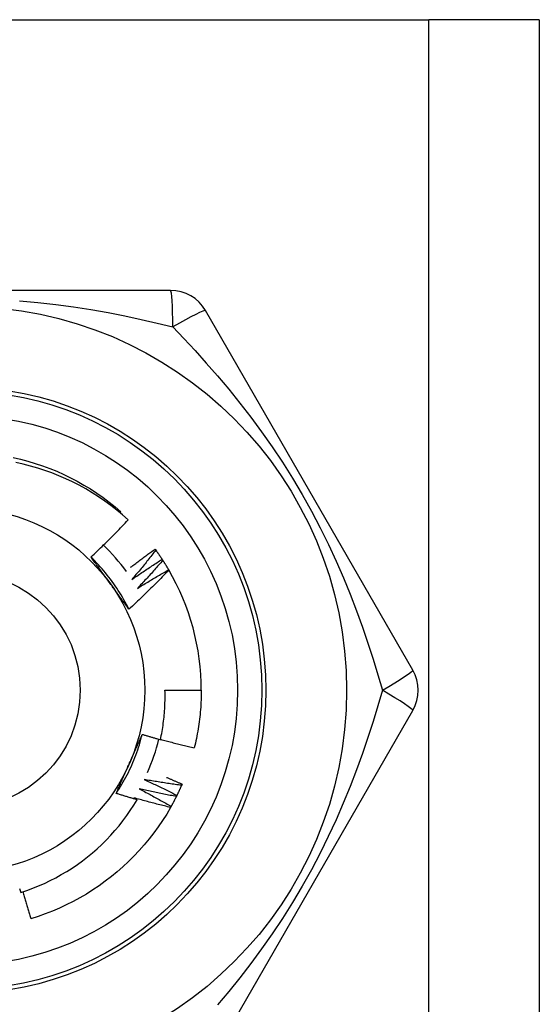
# Model space of a CAD drawing. Header units: inches. Extents: x 4.1 to 98, y 5.9 to 52.5.
# Tile 57 of 79: x 22.521 to 22.775, y 38.452 to 38.932. Entities that reach past the tile are written whole.
import ezdxf

# ---------------------------------------------------------------- set-up
doc = ezdxf.new("R2010")
doc.units = ezdxf.units.IN
doc.header["$MEASUREMENT"] = 0
doc.layers.add('Visible Edges(ANSI)', color=7, linetype='Continuous', lineweight=25)
doc.layers.add('Visible Tangent Edges(ANSI)', color=7, linetype='Continuous', lineweight=25)

msp = doc.modelspace()

# ---------------------------------------------------------------- linework, layer by layer
at = {"layer": 'Visible Edges(ANSI)'}
for p, q in [((22.26655065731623, 38.93157324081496), (22.72085065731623, 38.93157324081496)), ((22.77470065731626, 38.93157324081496), (22.72085065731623, 38.93157324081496)), ((22.77470065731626, 38.93157324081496), (22.77470065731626, 17.60873859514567)), ((22.59485060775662, 38.79968347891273), (22.39255070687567, 38.79968347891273)), ((22.7130483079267, 38.61464410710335), (22.61189834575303, 38.78984095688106)), ((22.57023276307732, 38.69125448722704), (22.57067542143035, 38.69177162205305)), ((22.58729676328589, 38.67356692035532), (22.58765293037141, 38.67307949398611)), ((22.59073978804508, 38.66861623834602), (22.59107017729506, 38.66811097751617)), ((22.59392120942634, 38.66349351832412), (22.59396967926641, 38.66341068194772)), ((22.59212782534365, 38.60480158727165), (22.6098423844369, 38.60480158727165)), ((22.61189834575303, 38.41976221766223), (22.7130483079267, 38.59495906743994)), ((22.60045119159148, 38.55904980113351), (22.60021193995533, 38.55849554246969))]:
    msp.add_line(p, q, dxfattribs=at)
at = {"layer": 'Visible Edges(ANSI)', "flags": 128}
for points in [[(22.51811256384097, 38.71826468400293), (22.52173293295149, 38.71741514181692), (22.52532515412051, 38.71645223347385), (22.5288856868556, 38.71537722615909), (22.53241097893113, 38.71419137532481), (22.53589748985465, 38.71289592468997), (22.53934167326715, 38.71149214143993), (22.54273998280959, 38.70998126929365), (22.54608887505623, 38.7083645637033), (22.54938479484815, 38.70664328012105), (22.55262421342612, 38.70481868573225), (22.55580356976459, 38.70289202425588), (22.55891932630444, 38.70086454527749), (22.56196793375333, 38.69873751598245), (22.56494584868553, 38.69651218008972), (22.56784952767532, 38.69418979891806), (22.57067542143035, 38.69177162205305)], [(22.5741670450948, 38.68780287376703), (22.57142658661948, 38.69024021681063), (22.56861334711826, 38.69258667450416), (22.56572961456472, 38.69484067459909), (22.56277767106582, 38.69700062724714), (22.55975982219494, 38.69906496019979), (22.55667835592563, 38.70103209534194), (22.55353555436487, 38.7029004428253), (22.55033371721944, 38.70466843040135), (22.54707513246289, 38.7063344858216), (22.54376208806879, 38.70789701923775), (22.54039688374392, 38.70935445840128), (22.53698289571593, 38.71070479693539), (22.53353073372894, 38.71194370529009), (22.53004481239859, 38.71306988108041), (22.52652790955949, 38.71408273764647), (22.5229828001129, 38.71498165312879), (22.51941225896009, 38.71576602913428)], [(22.55598926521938, 38.66972477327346), (22.55677178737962, 38.67045302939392), (22.55755213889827, 38.67118349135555), (22.55833032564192, 38.67191615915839), (22.55910634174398, 38.67265102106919), (22.55988018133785, 38.6733880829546), (22.56065185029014, 38.67412732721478), (22.56142133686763, 38.67486875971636), (22.56218864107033, 38.67561236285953), (22.56295376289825, 38.67635814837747), (22.56371669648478, 38.67710609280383), (22.56447743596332, 38.67785620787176), (22.56523598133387, 38.6786084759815), (22.56599233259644, 38.67936289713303), (22.56674648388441, 38.68011946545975), (22.56749842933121, 38.68087817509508), (22.56824818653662, 38.68163903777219), (22.56899574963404, 38.68240204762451), (22.56974111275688, 38.68316719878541), (22.57048428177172, 38.68393449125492), (22.57122524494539, 38.68470391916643), (22.57196400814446, 38.68547547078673), (22.57270056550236, 38.68624915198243), (22.57343491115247, 38.68702495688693), (22.5741670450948, 38.68780287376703)], [(22.57539656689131, 38.66478261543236), (22.5758851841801, 38.6651577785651), (22.57637443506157, 38.66553214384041), (22.57686431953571, 38.66590572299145), (22.57735483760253, 38.66627851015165), (22.57784598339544, 38.6666504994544), (22.57833776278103, 38.6670216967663), (22.57883017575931, 38.66739210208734), (22.57932321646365, 38.66776170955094), (22.57981688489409, 38.66813052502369), (22.5803111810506, 38.66849854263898), (22.58080610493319, 38.66886576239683), (22.58130165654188, 38.66923219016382), (22.58179783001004, 38.66959781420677), (22.58229463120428, 38.66996264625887), (22.58279205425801, 38.67032667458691), (22.58329009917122, 38.67068990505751), (22.58378876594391, 38.67105233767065), (22.58428804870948, 38.67141396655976), (22.58478795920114, 38.67177479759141), (22.58528848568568, 38.672134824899), (22.58578962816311, 38.67249405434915), (22.58629139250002, 38.67285248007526), (22.58679376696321, 38.67321010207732), (22.58729676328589, 38.67356692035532)], [(22.58765293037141, 38.67307949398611), (22.5871809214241, 38.67247390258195), (22.58670772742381, 38.67186919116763), (22.58623334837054, 38.67126535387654), (22.5857577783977, 38.67066240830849), (22.58528102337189, 38.67006034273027), (22.58480308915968, 38.66945916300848), (22.58432396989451, 38.66885887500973), (22.58384366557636, 38.668259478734), (22.58336218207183, 38.66766097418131), (22.58287951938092, 38.66706336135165), (22.58239567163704, 38.66646664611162), (22.58191065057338, 38.66587082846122), (22.58142444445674, 38.66527591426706), (22.58093706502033, 38.66468189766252), (22.58044850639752, 38.66408879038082), (22.57995877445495, 38.66349658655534), (22.579467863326, 38.66290529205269), (22.57897577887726, 38.66231491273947), (22.57848252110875, 38.66172543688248), (22.57798809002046, 38.66113688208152), (22.57749248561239, 38.66054924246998), (22.57699571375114, 38.65996251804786), (22.57649776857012, 38.65937671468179), (22.57599865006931, 38.65879183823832)], [(22.58765293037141, 38.67307949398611), (22.58778568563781, 38.67289642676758), (22.58791805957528, 38.6727131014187), (22.58805005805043, 38.67252951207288), (22.58818168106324, 38.6723456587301), (22.58831292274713, 38.67216154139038), (22.58844378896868, 38.6719771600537), (22.58857427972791, 38.67179252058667), (22.5887043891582, 38.67160762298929), (22.58883412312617, 38.67142246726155), (22.58896347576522, 38.67123704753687), (22.58909245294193, 38.67105137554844), (22.58922104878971, 38.67086544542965), (22.58934926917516, 38.67067925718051), (22.58947710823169, 38.67049281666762), (22.58960456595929, 38.67030612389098), (22.58973164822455, 38.67011917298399), (22.5898583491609, 38.66993197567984), (22.58998466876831, 38.66974452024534), (22.59011060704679, 38.66955681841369), (22.59023616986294, 38.66936886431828), (22.59036135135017, 38.66918066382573), (22.59048614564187, 38.66899221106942), (22.59061056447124, 38.66880351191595), (22.59073460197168, 38.66861456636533)], [(22.57454922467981, 38.64427816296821), (22.57395995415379, 38.64545840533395), (22.5733535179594, 38.64662995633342), (22.57273008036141, 38.64779258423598), (22.57208979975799, 38.64894604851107), (22.57143282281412, 38.65009011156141), (22.57075931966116, 38.65122453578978), (22.57006943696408, 38.65234908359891), (22.56936333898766, 38.65346351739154), (22.56864117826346, 38.65456759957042), (22.56790311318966, 38.6556610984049), (22.56714930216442, 38.65674376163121), (22.56637989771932, 38.65781536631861), (22.56559505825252, 38.65887566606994), (22.56479494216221, 38.65992443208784), (22.56397970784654, 38.66096141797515), (22.56314950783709, 38.66198638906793), (22.56230450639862, 38.66299910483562), (22.56144485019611, 38.66399933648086), (22.56057070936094, 38.6649868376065), (22.55968222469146, 38.66596137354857), (22.55877956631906, 38.66692270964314), (22.55786288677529, 38.66787059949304), (22.55693233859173, 38.6688048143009), (22.55598808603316, 38.66972511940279)], [(22.56536555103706, 38.6568691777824), (22.56497262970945, 38.65740997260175), (22.56458005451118, 38.65795026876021), (22.56418780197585, 38.65849007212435), (22.56379584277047, 38.65902939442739), (22.56340417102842, 38.65956822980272), (22.56301276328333, 38.66010659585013), (22.5626215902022, 38.66064449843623), (22.56223064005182, 38.66118194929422), (22.5618398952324, 38.6617189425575), (22.56144933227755, 38.66225549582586), (22.56105892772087, 38.6627916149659), (22.56066866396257, 38.66332730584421), (22.56027852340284, 38.66386257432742), (22.55988848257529, 38.66439742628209), (22.55949852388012, 38.66493187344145), (22.55910862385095, 38.66546592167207), (22.55871877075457, 38.66599957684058), (22.55832893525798, 38.66653284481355), (22.55793910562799, 38.6670657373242), (22.55754925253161, 38.66759826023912), (22.55715936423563, 38.6681304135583), (22.55676941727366, 38.66866221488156), (22.55637939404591, 38.66919366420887), (22.55598926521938, 38.66972477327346)], [(22.57599865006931, 38.65879183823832), (22.57660314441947, 38.65921480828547), (22.57720849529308, 38.65963660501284), (22.57781470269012, 38.66005721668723), (22.57842176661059, 38.66047665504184), (22.57902967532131, 38.66089490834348), (22.57963844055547, 38.66131197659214), (22.58024805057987, 38.66172786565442), (22.58085851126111, 38.66214257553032), (22.58146981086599, 38.66255609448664), (22.58208196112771, 38.6629684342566), (22.58269495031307, 38.66337958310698), (22.58330878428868, 38.66378954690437), (22.58392345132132, 38.66419831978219), (22.58453896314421, 38.66460590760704), (22.58515530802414, 38.6650123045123), (22.58577248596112, 38.66541751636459), (22.58639049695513, 38.66582153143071), (22.5870093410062, 38.66622435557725), (22.58762901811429, 38.66662598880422), (22.58824952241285, 38.6670264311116), (22.58887084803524, 38.66742567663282), (22.58949300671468, 38.66782372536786), (22.59011598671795, 38.66822057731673), (22.59073978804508, 38.66861623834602)], [(22.59107017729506, 38.66811097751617), (22.59056736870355, 38.66753070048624), (22.59006342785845, 38.66695136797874), (22.58955834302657, 38.66637296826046), (22.5890521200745, 38.66579551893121), (22.58854476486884, 38.66521900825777), (22.5880362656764, 38.66464344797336), (22.58752663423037, 38.66406883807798), (22.58701587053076, 38.6634951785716), (22.58650396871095, 38.66292246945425), (22.58599093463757, 38.66235071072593), (22.5854767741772, 38.66177991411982), (22.58496147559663, 38.66121007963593), (22.58444505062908, 38.66064120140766), (22.58392749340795, 38.66007328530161), (22.58340880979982, 38.65950633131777), (22.58288899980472, 38.65894034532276), (22.58236805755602, 38.65837532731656), (22.58184599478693, 38.65781128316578), (22.58132280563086, 38.65724820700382), (22.58079849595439, 38.65668610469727), (22.58027305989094, 38.65612498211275), (22.5797464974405, 38.65556483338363), (22.57921882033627, 38.65500567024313), (22.57869002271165, 38.65444748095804)], [(22.59107017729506, 38.66811097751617), (22.59119324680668, 38.66792126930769), (22.59131592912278, 38.66773132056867), (22.59143821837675, 38.66754112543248), (22.59156012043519, 38.66735068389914), (22.59168163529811, 38.66716000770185), (22.59180275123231, 38.66696908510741), (22.59192348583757, 38.6667779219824), (22.59204382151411, 38.66658651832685), (22.59216376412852, 38.66639487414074), (22.592283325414, 38.66620299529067), (22.59240248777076, 38.66601087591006), (22.59252126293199, 38.66581852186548), (22.5926396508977, 38.66562593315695), (22.59275763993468, 38.66543310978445), (22.59287523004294, 38.66524005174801), (22.59299244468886, 38.66504675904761), (22.59310924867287, 38.66485323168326), (22.59322567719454, 38.66465947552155), (22.59334170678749, 38.66446549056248), (22.59345733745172, 38.66427127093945), (22.59357258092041, 38.66407682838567), (22.59368742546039, 38.66388215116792), (22.59380188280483, 38.66368725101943), (22.59391594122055, 38.66349212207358)], [(22.59396967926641, 38.66341068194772), (22.59318726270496, 38.6625871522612), (22.59240251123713, 38.66176588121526), (22.59161541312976, 38.6609468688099), (22.59082597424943, 38.6601301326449), (22.59003420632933, 38.65931566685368), (22.58924009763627, 38.65850348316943), (22.58844365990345, 38.65769358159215), (22.58764489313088, 38.65688596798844), (22.58684380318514, 38.65608064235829), (22.58604039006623, 38.65527762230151), (22.58523464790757, 38.65447689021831), (22.58442657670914, 38.65367845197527), (22.58361617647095, 38.652882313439), (22.5828034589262, 38.65208848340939), (22.58198841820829, 38.65129696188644), (22.58117106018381, 38.65050775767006), (22.58035139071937, 38.64972087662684), (22.57952940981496, 38.64893632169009), (22.57870512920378, 38.6481540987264), (22.57787853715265, 38.64737421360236), (22.57704965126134, 38.6465966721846), (22.57621846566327, 38.64582148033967), (22.57538499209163, 38.64504864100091), (22.57454922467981, 38.64427816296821)], [(22.57869002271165, 38.65444748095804), (22.57931565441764, 38.65483850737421), (22.57994208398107, 38.6552283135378), (22.58056930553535, 38.65561689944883), (22.58119731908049, 38.65600425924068), (22.58182611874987, 38.65639039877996), (22.5824557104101, 38.65677530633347), (22.583086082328, 38.65715899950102), (22.58371724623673, 38.6575414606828), (22.58434918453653, 38.6579226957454), (22.58498190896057, 38.65830269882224), (22.58561541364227, 38.65868148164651), (22.58624969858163, 38.65905903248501), (22.58688475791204, 38.65943535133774), (22.5875205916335, 38.6598104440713), (22.58815719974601, 38.6601843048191), (22.58879457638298, 38.66055693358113), (22.58943272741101, 38.66092832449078), (22.59007164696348, 38.66129848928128), (22.59071133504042, 38.6616674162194), (22.59135178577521, 38.66203511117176), (22.59199299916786, 38.66240156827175), (22.59263496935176, 38.66276678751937), (22.59327771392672, 38.66313077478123), (22.59392120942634, 38.66349351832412)], [(22.57454922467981, 38.64427816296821), (22.57416699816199, 38.64479836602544), (22.57378492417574, 38.64531885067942), (22.57340297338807, 38.64583963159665), (22.57302111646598, 38.64636072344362), (22.57263934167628, 38.64688214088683), (22.57225760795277, 38.64740389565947), (22.57187589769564, 38.64792600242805), (22.57149418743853, 38.64844847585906), (22.57111244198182, 38.648971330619), (22.57073064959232, 38.64949457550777), (22.57034877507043, 38.65001823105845), (22.56996679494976, 38.65054230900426), (22.56958468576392, 38.65106682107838), (22.56920241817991, 38.65159178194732), (22.56881996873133, 38.65211720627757), (22.56843731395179, 38.65264310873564), (22.5680544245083, 38.65316950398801), (22.56767127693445, 38.65369640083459), (22.56728784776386, 38.65422381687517), (22.56690410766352, 38.65475176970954), (22.56652003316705, 38.65528026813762), (22.56613560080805, 38.65580932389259), (22.56575078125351, 38.65633896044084), (22.56536555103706, 38.6568691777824)], [(22.58992618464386, 38.5807090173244), (22.59013562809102, 38.58169818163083), (22.59033502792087, 38.58268967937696), (22.59052431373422, 38.58368329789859), (22.5907034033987, 38.58467855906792), (22.5908722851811, 38.58567535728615), (22.59103094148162, 38.58667361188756), (22.59117936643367, 38.58767324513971), (22.59131754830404, 38.58867417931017), (22.59144547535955, 38.5896763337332), (22.59156314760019, 38.59067963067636), (22.59167054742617, 38.59168399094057), (22.59176766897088, 38.59268933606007), (22.59185450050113, 38.59369558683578), (22.59193103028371, 38.59470266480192), (22.59199725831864, 38.59571049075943), (22.59205316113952, 38.59671898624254), (22.59209873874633, 38.59772807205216), (22.5921339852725, 38.59873766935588), (22.59215888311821, 38.59974770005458), (22.59217342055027, 38.60075808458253), (22.59217758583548, 38.60176874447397), (22.59217139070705, 38.60277960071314), (22.59215479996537, 38.60379057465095), (22.59212782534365, 38.60480158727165)], [(22.6098423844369, 38.60480158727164), (22.60983635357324, 38.60361996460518), (22.60981824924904, 38.60243846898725), (22.60978809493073, 38.60125722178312), (22.60974589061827, 38.60007634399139), (22.60969168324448, 38.59889595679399), (22.60962546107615, 38.59771618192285), (22.60954723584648, 38.59653713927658), (22.60945704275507, 38.59535895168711), (22.6093548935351, 38.59418174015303), (22.60924078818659, 38.59300562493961), (22.60911475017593, 38.59183072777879), (22.60897679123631, 38.59065717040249), (22.60882693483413, 38.58948507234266), (22.60866519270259, 38.58831455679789), (22.60849157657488, 38.58714574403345), (22.60830609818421, 38.58597875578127), (22.60810876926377, 38.58481371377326), (22.60789962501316, 38.58365073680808), (22.60767865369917, 38.58248994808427), (22.60744589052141, 38.58133146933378), (22.60720134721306, 38.58017542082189), (22.60694502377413, 38.57902192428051), (22.60667695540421, 38.57787109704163), (22.6063971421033, 38.57672306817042)], [(22.56831266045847, 38.5545229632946), (22.56904014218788, 38.55562340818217), (22.56975152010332, 38.55673437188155), (22.57044666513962, 38.55785559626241), (22.5711254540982, 38.55898683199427), (22.57178775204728, 38.5601278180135), (22.57243344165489, 38.56127830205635), (22.57306238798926, 38.56243803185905), (22.57367446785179, 38.56360674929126), (22.57426955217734, 38.56478419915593), (22.57484751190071, 38.5659701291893), (22.57540822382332, 38.56716428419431), (22.57595155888, 38.56836641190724), (22.57647738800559, 38.5695762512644), (22.5769855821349, 38.57079355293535), (22.57747602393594, 38.57201805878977), (22.57794857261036, 38.57324951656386), (22.57840311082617, 38.57448767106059), (22.5788395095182, 38.57573226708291), (22.57925763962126, 38.57698304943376), (22.57965737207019, 38.57823976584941), (22.5800385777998, 38.57950215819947), (22.58040113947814, 38.58076997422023), (22.5807449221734, 38.58204295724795), (22.58106979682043, 38.5833208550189)], [(22.57462496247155, 38.5687717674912), (22.57489684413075, 38.5693824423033), (22.5751684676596, 38.5699925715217), (22.5754398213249, 38.5706021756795), (22.57571090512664, 38.57121127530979), (22.57598171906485, 38.57181989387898), (22.5762522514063, 38.57242804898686), (22.57652250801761, 38.57303576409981), (22.57679247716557, 38.57364305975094), (22.57706215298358, 38.57424995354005), (22.57733154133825, 38.57485647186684), (22.57760063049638, 38.57546262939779), (22.57786942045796, 38.5760684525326), (22.5781379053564, 38.57667395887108), (22.5784060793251, 38.5772791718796), (22.57867394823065, 38.57788410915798), (22.57894149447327, 38.57848879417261), (22.57920872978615, 38.57909324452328), (22.57947563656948, 38.57969748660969), (22.57974221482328, 38.58030153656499), (22.58000847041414, 38.58090541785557), (22.58027438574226, 38.58150914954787), (22.58053996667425, 38.58211275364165), (22.5808052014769, 38.58271625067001), (22.58107009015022, 38.58331966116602)], [(22.58107009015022, 38.58331966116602), (22.58143787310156, 38.58320644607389), (22.58180576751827, 38.58309361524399), (22.58217376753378, 38.58298117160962), (22.58254187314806, 38.58286911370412), (22.58291009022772, 38.5827574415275), (22.58327841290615, 38.5826461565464), (22.58364683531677, 38.58253525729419), (22.58401537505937, 38.58242474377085), (22.58438401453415, 38.58231461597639), (22.58475275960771, 38.58220487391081), (22.58512161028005, 38.5820955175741), (22.58549056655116, 38.58198654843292), (22.58585962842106, 38.58187796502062), (22.58622879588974, 38.58176976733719), (22.58659806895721, 38.58166195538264), (22.58696744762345, 38.58155452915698), (22.58733692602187, 38.58144749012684), (22.58770651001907, 38.58134083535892), (22.58807619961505, 38.58123456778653), (22.58844598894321, 38.58112868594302), (22.58881588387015, 38.58102318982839), (22.58918587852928, 38.58091807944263), (22.58955597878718, 38.58081335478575), (22.58992618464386, 38.5807090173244)], [(22.58996870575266, 38.58090587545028), (22.59064897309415, 38.58071687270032), (22.59132961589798, 38.58052914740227), (22.59201064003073, 38.58034270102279), (22.59269203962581, 38.58015753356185), (22.59337382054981, 38.57997364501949), (22.59405597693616, 38.57979103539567), (22.59473850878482, 38.57960970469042), (22.59542140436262, 38.57942965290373), (22.59610467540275, 38.57925088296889), (22.59678832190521, 38.57907339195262), (22.5974723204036, 38.57889718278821), (22.59815669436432, 38.57872225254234), (22.59884143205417, 38.57854860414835), (22.59952653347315, 38.5783762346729), (22.60021199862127, 38.57820514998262), (22.60089781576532, 38.57803534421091), (22.6015839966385, 38.57786682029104), (22.60227052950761, 38.57769958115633), (22.60295741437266, 38.57753362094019), (22.60364466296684, 38.57736894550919), (22.60433226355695, 38.57720555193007), (22.60502020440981, 38.57704344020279), (22.60570850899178, 38.57688261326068), (22.6063971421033, 38.57672306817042)], [(22.56831266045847, 38.5545229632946), (22.56857205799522, 38.55511408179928), (22.56883177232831, 38.55570520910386), (22.56909180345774, 38.55629638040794), (22.56935215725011, 38.55688762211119), (22.56961282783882, 38.55747896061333), (22.56987381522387, 38.55807042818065), (22.57013511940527, 38.55866205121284), (22.5703967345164, 38.55925385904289), (22.57065866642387, 38.5598458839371), (22.57092091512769, 38.56043815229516), (22.57118348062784, 38.56103069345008), (22.57144635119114, 38.56162353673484), (22.57170953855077, 38.56221670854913), (22.57197303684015, 38.56281024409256), (22.57223684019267, 38.56340416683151), (22.57250096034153, 38.56399850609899), (22.57276538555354, 38.56459329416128), (22.57303012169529, 38.56518855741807), (22.57329516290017, 38.56578432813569), (22.5735605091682, 38.56638062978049), (22.57382616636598, 38.56697749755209), (22.57409212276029, 38.56757495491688), (22.57435839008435, 38.56817303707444), (22.57462496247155, 38.5687717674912)], [(22.59285357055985, 38.5623639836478), (22.59317149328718, 38.56222929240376), (22.59348928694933, 38.56209430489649), (22.59380696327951, 38.56195902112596), (22.59412453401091, 38.56182344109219), (22.59444197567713, 38.56168756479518), (22.59475931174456, 38.56155139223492), (22.59507653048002, 38.56141492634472), (22.59539363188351, 38.56127816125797), (22.59571060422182, 38.56114110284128), (22.59602747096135, 38.56100374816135), (22.5963442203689, 38.56086609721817), (22.59666085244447, 38.56072815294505), (22.59697736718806, 38.56058991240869), (22.59729375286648, 38.56045137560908), (22.59761003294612, 38.56031254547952), (22.59792619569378, 38.56017341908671), (22.59824222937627, 38.56003399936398), (22.59855815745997, 38.55989428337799), (22.5988739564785, 38.55975427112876), (22.59918963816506, 38.55961396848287), (22.59950520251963, 38.55947336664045), (22.59982064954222, 38.55933247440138), (22.60013597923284, 38.55919128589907), (22.60045119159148, 38.55904980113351)], [(22.5819864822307, 38.56128699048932), (22.58265770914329, 38.56098076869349), (22.5833283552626, 38.56067320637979), (22.58399842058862, 38.56036431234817), (22.58466790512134, 38.560054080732), (22.58533679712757, 38.55974251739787), (22.58600510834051, 38.55942962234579), (22.58667282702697, 38.55911539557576), (22.58733995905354, 38.55879983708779), (22.58800649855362, 38.55848294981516), (22.58867244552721, 38.55816473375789), (22.58933779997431, 38.55784519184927), (22.59000255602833, 38.55752432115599), (22.59066671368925, 38.55720212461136), (22.59133027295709, 38.55687860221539), (22.59199323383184, 38.55655375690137), (22.59265559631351, 38.55622758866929), (22.59331734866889, 38.55590009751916), (22.59397849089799, 38.55557128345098), (22.59463903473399, 38.55524115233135), (22.59529896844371, 38.55490969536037), (22.59595830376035, 38.55457692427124), (22.5966170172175, 38.55424283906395), (22.59727512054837, 38.55390743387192), (22.59793260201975, 38.55357070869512)], [(22.60021193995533, 38.55849554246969), (22.59945058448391, 38.55859493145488), (22.59868939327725, 38.55869579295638), (22.59792835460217, 38.55879812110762), (22.59716746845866, 38.55890191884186), (22.59640674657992, 38.55900718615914), (22.59564620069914, 38.55911392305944), (22.59488580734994, 38.55922213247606), (22.5941255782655, 38.55933181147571), (22.59336552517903, 38.55944296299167), (22.59260564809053, 38.55955558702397), (22.59184593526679, 38.55966968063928), (22.59108640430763, 38.55978524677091), (22.59032704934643, 38.55990228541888), (22.58956787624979, 38.56002079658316), (22.58880887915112, 38.56014078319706), (22.58805006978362, 38.56026223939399), (22.58729144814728, 38.56038517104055), (22.58653301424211, 38.56050957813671), (22.5857747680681, 38.56063546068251), (22.58501672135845, 38.56076281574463), (22.58425886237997, 38.56089164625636), (22.58350120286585, 38.56102195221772), (22.5827437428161, 38.56115373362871), (22.5819864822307, 38.56128699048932)], [(22.60021193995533, 38.55849554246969), (22.60012155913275, 38.55828825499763), (22.60003077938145, 38.55808115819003), (22.59993956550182, 38.5578742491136), (22.59984794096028, 38.55766753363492), (22.59975589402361, 38.55746101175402), (22.59966343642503, 38.55725468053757), (22.59957055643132, 38.55704854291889), (22.59947726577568, 38.55684259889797), (22.59938355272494, 38.55663684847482), (22.59928944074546, 38.55643129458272), (22.59919489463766, 38.5562259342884), (22.59909994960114, 38.55602077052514), (22.5990045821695, 38.55581580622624), (22.59890881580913, 38.5556110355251), (22.59881262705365, 38.55540646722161), (22.59871602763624, 38.5552020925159), (22.59861901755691, 38.55499791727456), (22.59852160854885, 38.55479394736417), (22.59842377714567, 38.55459017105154), (22.59832554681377, 38.55438660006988), (22.59822690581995, 38.55418322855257), (22.5981278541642, 38.55398005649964), (22.59802840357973, 38.55377709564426), (22.59792853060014, 38.55357432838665)], [(22.57851471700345, 38.55147481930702), (22.57808810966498, 38.55159628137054), (22.57766163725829, 38.55171822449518), (22.57723528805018, 38.55184064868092), (22.57680907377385, 38.55196355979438), (22.57638298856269, 38.55208694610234), (22.5759570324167, 38.55221081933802), (22.57553121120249, 38.5523351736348), (22.57510551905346, 38.55246000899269), (22.5746799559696, 38.55258533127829), (22.57425453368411, 38.5527111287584), (22.5738292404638, 38.55283741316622), (22.57340407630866, 38.55296417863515), (22.57297905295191, 38.55309142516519), (22.57255415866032, 38.55321915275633), (22.57212939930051, 38.55334736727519), (22.57170477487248, 38.55347605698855), (22.57128028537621, 38.55360523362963), (22.57085593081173, 38.55373489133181), (22.57043171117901, 38.5538650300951), (22.57000762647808, 38.5539956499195), (22.56958368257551, 38.55412675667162), (22.56915986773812, 38.55425834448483), (22.56873619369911, 38.55439041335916), (22.56831266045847, 38.5545229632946)], [(22.57960890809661, 38.55676327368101), (22.58026333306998, 38.55642262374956), (22.58091711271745, 38.55608066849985), (22.58157024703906, 38.5557374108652), (22.58222271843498, 38.55539285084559), (22.58287454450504, 38.55504699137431), (22.58352571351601, 38.55469982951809), (22.58417621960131, 38.55435136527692), (22.58482607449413, 38.55400160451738), (22.58547526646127, 38.55365055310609), (22.58612380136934, 38.55329819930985), (22.58677167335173, 38.55294454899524), (22.58741887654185, 38.55258960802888), (22.5880654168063, 38.55223337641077), (22.58871128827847, 38.5518758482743), (22.58935649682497, 38.55151702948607), (22.59000103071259, 38.55115692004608), (22.59064489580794, 38.55079552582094), (22.59128808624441, 38.55043284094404), (22.59193060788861, 38.55006886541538), (22.59257244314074, 38.54970360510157), (22.5932136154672, 38.54933706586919), (22.59385409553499, 38.54896923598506), (22.5944939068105, 38.54860012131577), (22.59513303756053, 38.54822972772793)], [(22.59766490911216, 38.55302961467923), (22.59690973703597, 38.55316838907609), (22.59615481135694, 38.55330862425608), (22.59540010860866, 38.55345031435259), (22.59464564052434, 38.55359346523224), (22.59389140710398, 38.55373807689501), (22.59313742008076, 38.5538841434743), (22.59238366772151, 38.55403167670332), (22.59163016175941, 38.55418066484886), (22.59087690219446, 38.55433111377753), (22.59012388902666, 38.55448302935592), (22.58937112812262, 38.55463639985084), (22.58861861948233, 38.55479123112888), (22.58786636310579, 38.55494752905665), (22.58711435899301, 38.55510528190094), (22.58636261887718, 38.55526450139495), (22.58561113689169, 38.55542518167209), (22.58485991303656, 38.55558732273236), (22.58410895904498, 38.55575092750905), (22.58335827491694, 38.55591599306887), (22.58260785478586, 38.55608252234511), (22.58185770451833, 38.55625051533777), (22.58110782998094, 38.55641997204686), (22.58035823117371, 38.55659089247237), (22.57960890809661, 38.55676327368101)], [(22.59766490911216, 38.55302961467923), (22.59756389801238, 38.55282729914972), (22.59746248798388, 38.55262519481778), (22.59736065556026, 38.5524232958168), (22.59725842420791, 38.55222161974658), (22.59715578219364, 38.55202014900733), (22.59705274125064, 38.55181889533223), (22.59694928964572, 38.55161785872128), (22.59684543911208, 38.5514170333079), (22.59674117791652, 38.55121642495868), (22.59663650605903, 38.55101603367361), (22.59653143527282, 38.55081585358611), (22.59642596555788, 38.55061589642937), (22.59632009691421, 38.55041615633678), (22.59621382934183, 38.55021663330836), (22.59610715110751, 38.55001733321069), (22.59600007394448, 38.54981825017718), (22.59589259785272, 38.54961938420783), (22.59578473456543, 38.54942074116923), (22.59567646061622, 38.5492223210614), (22.59556778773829, 38.54902412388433), (22.59545872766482, 38.54882614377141), (22.59534926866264, 38.54862839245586), (22.59523941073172, 38.54843086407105), (22.59512915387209, 38.54823355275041)], [(22.59793260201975, 38.55357070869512), (22.59792151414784, 38.55354813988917), (22.59791040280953, 38.55352556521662), (22.59789930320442, 38.55350299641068), (22.59788818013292, 38.55348043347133), (22.5978770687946, 38.55345787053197), (22.5978659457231, 38.55343530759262), (22.5978548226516, 38.55341275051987), (22.59784368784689, 38.55339019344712), (22.59783255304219, 38.55336763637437), (22.59782140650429, 38.55334508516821), (22.59781025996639, 38.55332253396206), (22.59779911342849, 38.55329998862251), (22.59778795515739, 38.55327744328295), (22.59777678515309, 38.55325490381), (22.597765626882, 38.55323236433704), (22.5977544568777, 38.55320982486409), (22.5977432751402, 38.55318729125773), (22.59773209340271, 38.55316475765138), (22.59772091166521, 38.55314222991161), (22.59770971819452, 38.55311970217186), (22.59769852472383, 38.5530971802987), (22.59768731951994, 38.55307465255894), (22.59767611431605, 38.55305213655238), (22.59766490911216, 38.55302961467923)], [(22.52177336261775, 38.50624254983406), (22.52470838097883, 38.50722548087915), (22.52761568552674, 38.50829802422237), (22.53049138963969, 38.50945912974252), (22.53332725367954, 38.510705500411), (22.53612088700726, 38.51203582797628), (22.53887044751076, 38.51344902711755), (22.54157408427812, 38.51494399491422), (22.54422994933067, 38.5165196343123), (22.54683620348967, 38.5181748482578), (22.54939098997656, 38.51990853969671), (22.55189247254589, 38.52171961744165), (22.5543387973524, 38.52360697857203), (22.55672811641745, 38.52556953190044), (22.55905858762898, 38.52760617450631), (22.56132836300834, 38.52971581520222), (22.56353320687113, 38.53189494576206), (22.56566738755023, 38.53413786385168), (22.56772949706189, 38.53644274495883), (22.56971822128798, 38.53880782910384), (22.57163223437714, 38.54123136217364), (22.57347021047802, 38.54371157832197), (22.57523082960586, 38.54624673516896), (22.57691277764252, 38.54883506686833), (22.57851471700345, 38.55147481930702)], [(22.59483760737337, 38.54770325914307), (22.59295526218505, 38.54449544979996), (22.59096814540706, 38.54135281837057), (22.58887918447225, 38.53827769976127), (22.58669133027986, 38.53527244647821), (22.58440752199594, 38.53233938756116), (22.58203069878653, 38.52948088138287), (22.57956381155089, 38.5266992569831), (22.57700979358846, 38.523996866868), (22.57437158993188, 38.52137604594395), (22.5716521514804, 38.51883914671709), (22.56885440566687, 38.51638850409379), (22.56598130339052, 38.51402646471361), (22.56303578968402, 38.51175536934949), (22.56002079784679, 38.50957755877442), (22.5569392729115, 38.50749537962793), (22.55379416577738, 38.50551117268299), (22.55058840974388, 38.50362729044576), (22.54732494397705, 38.50184606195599), (22.54400671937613, 38.50016982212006), (22.54063667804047, 38.49860094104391), (22.53721775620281, 38.4971417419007), (22.5337528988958, 38.49579457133), (22.5302450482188, 38.49456177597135), (22.52669714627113, 38.49344570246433)], [(22.57699973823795, 38.55236905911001), (22.57706294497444, 38.55233194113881), (22.57712613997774, 38.552294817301), (22.57718933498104, 38.5522576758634), (22.57725251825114, 38.55222052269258), (22.57731569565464, 38.55218335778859), (22.57737886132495, 38.55214617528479), (22.57744202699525, 38.55210898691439), (22.57750518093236, 38.5520717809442), (22.57756832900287, 38.55203456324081), (22.57763147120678, 38.55199733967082), (22.57769460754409, 38.55196009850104), (22.5777577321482, 38.55192283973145), (22.57782085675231, 38.55188557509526), (22.57788396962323, 38.55184829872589), (22.57794707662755, 38.55181100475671), (22.57801017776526, 38.55177369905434), (22.57807326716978, 38.55173638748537), (22.5781363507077, 38.55169905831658), (22.57819943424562, 38.55166171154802), (22.57826250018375, 38.55162435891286), (22.57832556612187, 38.55158699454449), (22.57838862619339, 38.55154961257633), (22.57845167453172, 38.55151222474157), (22.57851471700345, 38.55147481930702)], [(22.59483760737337, 38.54770325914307), (22.59409066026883, 38.54788104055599), (22.59334402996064, 38.54806027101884), (22.59259769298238, 38.54824093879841), (22.59185167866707, 38.54842305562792), (22.5911059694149, 38.54860662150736), (22.59036057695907, 38.54879163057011), (22.58961550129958, 38.5489780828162), (22.58887074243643, 38.54916598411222), (22.58812630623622, 38.54935532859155), (22.58738219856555, 38.54954611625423), (22.58663840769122, 38.54973835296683), (22.58589494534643, 38.54993203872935), (22.58515181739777, 38.55012716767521), (22.58440901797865, 38.55032373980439), (22.58366655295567, 38.55052176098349), (22.58292442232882, 38.55072123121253), (22.58218263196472, 38.5509221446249), (22.58144118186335, 38.55112450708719), (22.58070007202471, 38.55132831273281), (22.5799593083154, 38.55153356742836), (22.57921889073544, 38.55174027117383), (22.57847881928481, 38.55194841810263), (22.57773910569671, 38.55215801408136), (22.57699973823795, 38.55236905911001)], [(22.59513303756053, 38.54822972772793), (22.59512077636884, 38.54820776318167), (22.59510851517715, 38.5481857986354), (22.59509625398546, 38.54816383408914), (22.59508398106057, 38.54814187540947), (22.59507170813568, 38.54811992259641), (22.5950594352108, 38.54809796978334), (22.59504715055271, 38.54807601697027), (22.59503486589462, 38.5480540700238), (22.59502256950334, 38.54803212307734), (22.59501027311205, 38.54801018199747), (22.59499796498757, 38.54798824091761), (22.59498566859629, 38.54796629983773), (22.59497334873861, 38.54794437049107), (22.59496104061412, 38.5479224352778), (22.59494870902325, 38.54790050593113), (22.59493638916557, 38.54787857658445), (22.59492405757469, 38.54785665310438), (22.59491172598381, 38.54783473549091), (22.59489938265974, 38.54781281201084), (22.59488703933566, 38.54779090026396), (22.59487468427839, 38.5477689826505), (22.59486232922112, 38.54774707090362), (22.59484997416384, 38.54772516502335), (22.59483760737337, 38.54770325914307)], [(22.52124635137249, 38.50826057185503), (22.52137704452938, 38.50775577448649), (22.52150844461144, 38.50725117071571), (22.52164054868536, 38.5067467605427), (22.52177336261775, 38.50624254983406)], [(22.52281628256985, 38.50658053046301), (22.52296831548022, 38.50603073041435), (22.52312118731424, 38.50548114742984), (22.52327490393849, 38.5049317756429), (22.52342946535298, 38.50438261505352), (22.52358486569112, 38.50383366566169), (22.52374111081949, 38.50328495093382), (22.52389819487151, 38.50273643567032), (22.52405612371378, 38.50218814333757), (22.52421489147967, 38.50164007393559), (22.52437450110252, 38.50109221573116), (22.524534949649, 38.50054458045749), (22.52469624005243, 38.49999716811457), (22.5248583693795, 38.49944997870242), (22.52502133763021, 38.49890301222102), (22.52518514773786, 38.49835625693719), (22.52534979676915, 38.4978097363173), (22.52551528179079, 38.49726343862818), (22.52568160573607, 38.49671736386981), (22.52584876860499, 38.49617152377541), (22.52601677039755, 38.49562589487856), (22.52618560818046, 38.49508050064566), (22.526355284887, 38.49453534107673), (22.5265257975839, 38.49399040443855), (22.52669714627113, 38.49344570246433)]]:
    msp.add_lwpolyline(points, dxfattribs=at)
at = {"layer": 'Visible Edges(ANSI)'}
for centre, radius in [((22.49370065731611, 38.60480158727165), 0.187007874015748), ((22.49370065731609, 38.60480158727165), 0.1338582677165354), ((22.493700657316, 38.60480158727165), 0.0885826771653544)]:
    msp.add_circle(centre, radius, dxfattribs=at)
for centre, radius, start, end in [((22.59485060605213, 38.77999843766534), 0.0196850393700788, 30.0000000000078, 90.00000000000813), ((22.49370065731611, 38.60480158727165), 0.0984251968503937, 36.01810377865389, 45.95689622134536), ((22.49370065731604, 38.60480158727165), 0.1161417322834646, 0, 30.307075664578), ((22.6960005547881, 38.60480158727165), 0.0196850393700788, 330.0000000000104, 30.00000000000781), ((22.49370065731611, 38.60480158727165), 0.0984251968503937, 336.0181037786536, 345.9568962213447)]:
    msp.add_arc(centre, radius, start, end, dxfattribs=at)
at = {"layer": 'Visible Tangent Edges(ANSI)'}
msp.add_line((22.72085065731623, 17.60873859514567), (22.72085065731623, 38.93157324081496), dxfattribs=at)
at = {"layer": 'Visible Tangent Edges(ANSI)', "flags": 128}
for points in [[(22.52122817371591, 38.79464780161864), (22.53014621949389, 38.79383700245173), (22.53892688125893, 38.79283342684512), (22.54756306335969, 38.79165480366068), (22.55604767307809, 38.79031888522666), (22.56437362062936, 38.78884340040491), (22.57253380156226, 38.78724610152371), (22.5805211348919, 38.78554471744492), (22.58832851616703, 38.78375698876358), (22.59594885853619, 38.78190066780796)], [(22.59594885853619, 38.78190066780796), (22.60136553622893, 38.77622800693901), (22.60682147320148, 38.77034948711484), (22.61229639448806, 38.76426510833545), (22.61777004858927, 38.75797483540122), (22.62322220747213, 38.75147865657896), (22.62863259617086, 38.74477654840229), (22.63398097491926, 38.73786849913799), (22.63924708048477, 38.73075449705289), (22.64441066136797, 38.72343450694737), (22.6494514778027, 38.71590850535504), (22.65434926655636, 38.70817649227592), (22.65908376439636, 38.700238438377), (22.6636099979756, 38.69214650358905), (22.66786912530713, 38.6840254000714), (22.67187043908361, 38.67589459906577), (22.67562555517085, 38.66776938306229), (22.67914608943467, 38.65966502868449), (22.68244365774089, 38.65159680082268), (22.6855298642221, 38.64357998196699), (22.68841633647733, 38.63562984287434), (22.69111466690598, 38.62776166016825), (22.69363650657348, 38.61999070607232), (22.69599342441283, 38.61233225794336), (22.69819705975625, 38.60480158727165)], [(22.69819705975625, 38.60480158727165), (22.69599272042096, 38.59727427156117), (22.69362974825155, 38.58961004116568), (22.69109798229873, 38.58182642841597), (22.6883872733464, 38.57394095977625), (22.68548749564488, 38.5659711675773), (22.68238849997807, 38.55793458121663), (22.67908014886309, 38.54984872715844), (22.67555228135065, 38.54173114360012), (22.67179478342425, 38.53359935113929), (22.66779748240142, 38.52547087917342), (22.66355025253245, 38.51736326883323), (22.65904294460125, 38.50929403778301), (22.65429825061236, 38.50132824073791), (22.64939472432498, 38.49357917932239), (22.64435390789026, 38.48604853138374), (22.63919482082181, 38.47873390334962), (22.63393650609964, 38.47163285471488), (22.62859799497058, 38.46474295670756), (22.62319833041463, 38.45806181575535), (22.61775654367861, 38.45158699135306)]]:
    msp.add_lwpolyline(points, dxfattribs=at)
at = {"layer": 'Visible Tangent Edges(ANSI)'}
for centre, radius in [((22.49370065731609, 38.60480158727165), 0.1476377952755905), ((22.49370065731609, 38.60480158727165), 0.1456692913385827), ((22.49370065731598, 38.60480158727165), 0.0570866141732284)]:
    msp.add_circle(centre, radius, dxfattribs=at)
for centre, major_axis, ratio, start_param, end_param in [((22.59485060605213, 38.77999843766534), (0, 0.0196850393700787), 0.0560536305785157, 4.809173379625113, 6.28318530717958), ((22.59485060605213, 38.77999843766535), (0.017047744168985, 0.0098425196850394), 0.0560536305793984, 0, 1.474011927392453), ((22.6960005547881, 38.60480158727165), (0.0170477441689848, 0.0098425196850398), 0.056053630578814, 4.809173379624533, 6.283185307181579), ((22.6960005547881, 38.60480158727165), (0.017047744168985, -0.0098425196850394), 0.0560536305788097, 0, 1.47401192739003)]:
    msp.add_ellipse(centre, major_axis=major_axis, ratio=ratio, start_param=start_param, end_param=end_param, dxfattribs=at)

doc.saveas('drawing.dxf')
